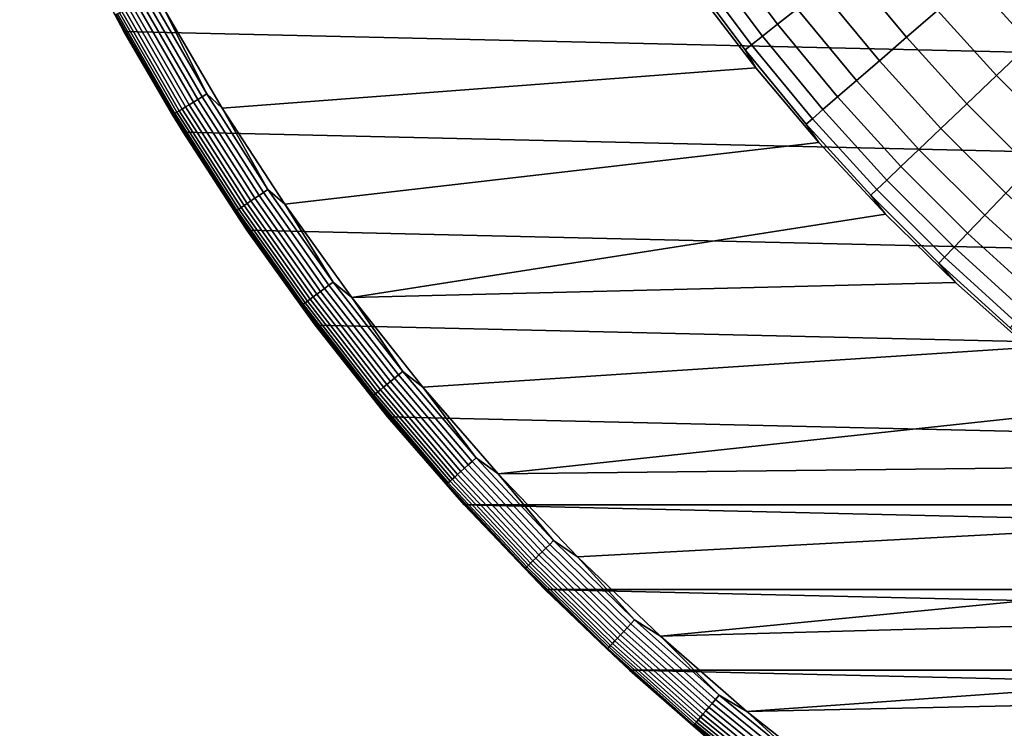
# Model space of a CAD drawing. Header units: metres. Extents: x -28 to 70, y -212 to 28.
# Tile 92 of 239: x -25 to -14, y -21 to -13. Entities that reach past the tile are written whole.
import ezdxf

# ---------------------------------------------------------------- set-up
doc = ezdxf.new("R2010")
doc.units = ezdxf.units.M
doc.layers.add('solid_10_261_102_XXX', color=7, linetype='CONTINUOUS')

msp = doc.modelspace()

# ---------------------------------------------------------------- linework, layer by layer
at = {"layer": 'solid_10_261_102_XXX'}
for points in [[(24.02458, -13.381686, -5), (-24.617012, -12.257764, -5), (-25.156792, -11.107911, -5), (24.617012, -12.257764, -5)], [(23.381018, -14.476808, -5), (-24.02458, -13.381686, -5), (-24.617012, -12.257764, -5), (24.02458, -13.381686, -5)], [(-24.024614, -13.381627, -0.5), (-24.616987, -12.257811, -0.5), (-24.617012, -12.257764, -5), (-24.02458, -13.381686, -5)], [(-24.119394, -13.202603, -0.440391), (-24.616987, -12.257811, -0.5), (-24.024614, -13.381627, -0.5)], [(-17.528818, -12.482216, 149.119751), (-16.915037, -13.302133, 149.119751), (-16.702324, -13.134853, 150.623184), (-17.308388, -12.325247, 150.623184)], [(-16.137165, -12.690408, 153.591949), (-15.515054, -13.443871, 153.591949), (-15.177051, -13.15099, 155.052612), (-15.78561, -12.41394, 155.052612)], [(-17.700495, -12.604465, 147.606766), (-17.080702, -13.432412, 147.606766), (-16.915037, -13.302133, 149.119751), (-17.528818, -12.482216, 149.119751)], [(-14.795523, -12.820394, 156.494385), (-14.168745, -13.509871, 156.494385), (-13.762273, -13.122301, 157.914993), (-14.371069, -12.452602, 157.914993)], [(-17.823143, -12.691803, 146.086594), (-17.199055, -13.525487, 146.086594), (-17.080702, -13.432412, 147.606766), (-17.700495, -12.604465, 147.606766)], [(-17.896572, -12.744092, 144.561661), (-17.269915, -13.58121, 144.561661), (-17.199055, -13.525487, 146.086594), (-17.823143, -12.691803, 146.086594)], [(-16.442898, -12.930838, 152.1147), (-15.809, -13.698576, 152.1147), (-15.515054, -13.443871, 153.591949), (-16.137165, -12.690408, 153.591949)], [(-17.152836, -13.776074, 143.052673), (-17.269915, -13.58121, 144.561661), (-17.896572, -12.744092, 144.561661), (-17.798374, -12.931275, 143.052673)], [(-15.177051, -13.15099, 155.052612), (-14.534111, -13.858247, 155.052612), (-14.168745, -13.509871, 156.494385), (-14.795523, -12.820394, 156.494385)], [(-22.955627, -14.214048), (-17.152847, -13.776059), (-17.798374, -12.931275), (-23.587578, -13.138727)], [(-17.798374, -12.931275), (-17.152847, -13.776059), (-17.152836, -13.776074, 143.052673), (-17.798374, -12.931275, 143.052673)], [(-16.702324, -13.134853, 150.623184), (-16.058424, -13.914704, 150.623184), (-15.809, -13.698576, 152.1147), (-16.442898, -12.930838, 152.1147)], [(-23.887894, -13.075884, -0.057356), (-23.267996, -14.149581, -0.057356), (-23.220911, -14.120949, -0.032535), (-23.839556, -13.049424, -0.032535)], [(-23.839556, -13.049424, -0.032535), (-23.220911, -14.120949, -0.032535), (-23.171612, -14.090969, -0.014544), (-23.788944, -13.02172, -0.014544)], [(-23.788944, -13.02172, -0.014544), (-23.171612, -14.090969, -0.014544), (-23.120819, -14.060081, -0.003646), (-23.736797, -12.993176, -0.003646)], [(-23.736797, -12.993176, -0.003646), (-23.120819, -14.060081, -0.003646), (-23.587578, -13.138727)], [(-24.072481, -13.176924, -0.268066), (-23.44779, -14.258918, -0.268066), (-23.421116, -14.242696, -0.216316), (-24.045094, -13.161933, -0.216316)], [(-24.045094, -13.161933, -0.216316), (-23.421116, -14.242696, -0.216316), (-23.389299, -14.223349, -0.16871), (-24.012432, -13.144053, -0.16871)], [(-24.012432, -13.144053, -0.16871), (-23.389299, -14.223349, -0.16871), (-23.35281, -14.201158, -0.125945), (-23.974968, -13.123548, -0.125945)], [(-23.974968, -13.123548, -0.125945), (-23.35281, -14.201158, -0.125945), (-23.312176, -14.176449, -0.088645), (-23.933252, -13.100713, -0.088645)], [(-23.933252, -13.100713, -0.088645), (-23.312176, -14.176449, -0.088645), (-23.267996, -14.149581, -0.057356), (-23.887894, -13.075884, -0.057356)], [(-23.120819, -14.060081, -0.003646), (-22.955627, -14.214048), (-23.587578, -13.138727)], [(-16.915037, -13.302133, 149.119751), (-16.262938, -14.091915, 149.119751), (-16.058424, -13.914704, 150.623184), (-16.702324, -13.134853, 150.623184)], [(-15.515054, -13.443871, 153.591949), (-14.857796, -14.16688, 153.591949), (-14.534111, -13.858247, 155.052612), (-15.177051, -13.15099, 155.052612)], [(-24.119394, -13.202603, -0.440391), (-23.493486, -14.286706, -0.440391), (-23.484243, -14.281084, -0.380929), (-24.109903, -13.197409, -0.380929)], [(-24.119394, -13.202603, -0.440391), (-24.024614, -13.381627, -0.5), (-23.493486, -14.286706, -0.440391)], [(-24.109903, -13.197409, -0.380929), (-23.484243, -14.281084, -0.380929), (-23.468937, -14.271776, -0.323206), (-24.094189, -13.188807, -0.323206)], [(-24.094189, -13.188807, -0.323206), (-23.468937, -14.271776, -0.323206), (-23.44779, -14.258918, -0.268066), (-24.072481, -13.176924, -0.268066)], [(-23.38097, -14.476887, -0.5), (-24.024614, -13.381627, -0.5), (-24.02458, -13.381686, -5), (-23.381018, -14.476808, -5)], [(-23.493486, -14.286706, -0.440391), (-24.024614, -13.381627, -0.5), (-23.38097, -14.476887, -0.5)], [(22.687424, -15.541261, -5), (-23.381018, -14.476808, -5), (-24.02458, -13.381686, -5), (23.381018, -14.476808, -5)], [(-17.080702, -13.432412, 147.606766), (-16.422215, -14.22993, 147.606766), (-16.262938, -14.091915, 149.119751), (-16.915037, -13.302133, 149.119751)], [(-17.199055, -13.525487, 146.086594), (-16.536007, -14.328531, 146.086594), (-16.422215, -14.22993, 147.606766), (-17.080702, -13.432412, 147.606766)], [(-15.809, -13.698576, 152.1147), (-15.139289, -14.435283, 152.1147), (-14.857796, -14.16688, 153.591949), (-15.515054, -13.443871, 153.591949)], [(-17.269915, -13.58121, 144.561661), (-16.604134, -14.387563, 144.561661), (-16.536007, -14.328531, 146.086594), (-17.199055, -13.525487, 146.086594)], [(-16.467236, -14.588698, 143.052673), (-16.604134, -14.387563, 144.561661), (-17.269915, -13.58121, 144.561661), (-17.152836, -13.776074, 143.052673)], [(-14.534111, -13.858247, 155.052612), (-13.858247, -14.534111, 155.052612), (-13.509871, -14.168745, 156.494385), (-14.168745, -13.509871, 156.494385)], [(-16.058424, -13.914704, 150.623184), (-15.378148, -14.663034, 150.623184), (-15.139289, -14.435283, 152.1147), (-15.809, -13.698576, 152.1147)], [(-22.274694, -15.259029), (-16.467257, -14.588675), (-17.152847, -13.776059), (-22.955627, -14.214048)], [(-17.152847, -13.776059), (-16.467257, -14.588675), (-16.467236, -14.588698, 143.052673), (-17.152836, -13.776074, 143.052673)], [(-16.262938, -14.091915, 149.119751), (-15.573997, -14.849775, 149.119751), (-15.378148, -14.663034, 150.623184), (-16.058424, -13.914704, 150.623184)], [(-14.857796, -14.16688, 153.591949), (-14.16688, -14.857796, 153.591949), (-13.858247, -14.534111, 155.052612), (-14.534111, -13.858247, 155.052612)], [(-23.267996, -14.149581, -0.057356), (-22.599869, -15.193952, -0.057356), (-22.554138, -15.163205, -0.032535), (-23.220911, -14.120949, -0.032535)], [(-23.220911, -14.120949, -0.032535), (-22.554138, -15.163205, -0.032535), (-22.506254, -15.131013, -0.014544), (-23.171612, -14.090969, -0.014544)], [(-23.171612, -14.090969, -0.014544), (-22.506254, -15.131013, -0.014544), (-22.456919, -15.097845, -0.003646), (-23.120819, -14.060081, -0.003646)], [(-23.120819, -14.060081, -0.003646), (-22.456919, -15.097845, -0.003646), (-22.955627, -14.214048)], [(-16.422215, -14.22993, 147.606766), (-15.726526, -14.995213, 147.606766), (-15.573997, -14.849775, 149.119751), (-16.262938, -14.091915, 149.119751)], [(-23.421116, -14.242696, -0.216316), (-22.748592, -15.293939, -0.216316), (-22.717691, -15.273163, -0.16871), (-23.389299, -14.223349, -0.16871)], [(-23.389299, -14.223349, -0.16871), (-22.717691, -15.273163, -0.16871), (-22.682249, -15.249334, -0.125945), (-23.35281, -14.201158, -0.125945)], [(-23.35281, -14.201158, -0.125945), (-22.682249, -15.249334, -0.125945), (-22.642782, -15.222801, -0.088645), (-23.312176, -14.176449, -0.088645)], [(-23.312176, -14.176449, -0.088645), (-22.642782, -15.222801, -0.088645), (-22.599869, -15.193952, -0.057356), (-23.267996, -14.149581, -0.057356)], [(-22.456919, -15.097845, -0.003646), (-22.274694, -15.259029), (-22.955627, -14.214048)], [(-16.536007, -14.328531, 146.086594), (-15.835498, -15.099116, 146.086594), (-15.726526, -14.995213, 147.606766), (-16.422215, -14.22993, 147.606766)], [(-15.139289, -14.435283, 152.1147), (-14.435283, -15.139289, 152.1147), (-14.16688, -14.857796, 153.591949), (-14.857796, -14.16688, 153.591949)], [(-23.493486, -14.286706, -0.440391), (-22.818886, -15.341197, -0.440391), (-22.809908, -15.33516, -0.380929), (-23.484243, -14.281084, -0.380929)], [(-23.493486, -14.286706, -0.440391), (-23.38097, -14.476887, -0.5), (-22.818886, -15.341197, -0.440391)], [(-23.484243, -14.281084, -0.380929), (-22.809908, -15.33516, -0.380929), (-22.79504, -15.325166, -0.323206), (-23.468937, -14.271776, -0.323206)], [(-23.468937, -14.271776, -0.323206), (-22.79504, -15.325166, -0.323206), (-22.774502, -15.311357, -0.268066), (-23.44779, -14.258918, -0.268066)], [(-23.44779, -14.258918, -0.268066), (-22.774502, -15.311357, -0.268066), (-22.748592, -15.293939, -0.216316), (-23.421116, -14.242696, -0.216316)], [(-16.604134, -14.387563, 144.561661), (-15.900738, -15.161324, 144.561661), (-15.835498, -15.099116, 146.086594), (-16.536007, -14.328531, 146.086594)], [(-15.743177, -15.36725, 143.052673), (-15.900738, -15.161324, 144.561661), (-16.604134, -14.387563, 144.561661), (-16.467236, -14.588698, 143.052673)], [(-15.378148, -14.663034, 150.623184), (-14.663034, -15.378148, 150.623184), (-14.435283, -15.139289, 152.1147), (-15.139289, -14.435283, 152.1147)], [(21.94552, -16.572386, -5), (-22.687424, -15.541261, -5), (-23.381018, -14.476808, -5), (22.687424, -15.541261, -5)], [(-22.687429, -15.541254, -0.5), (-23.38097, -14.476887, -0.5), (-23.381018, -14.476808, -5), (-22.687424, -15.541261, -5)], [(-22.818886, -15.341197, -0.440391), (-23.38097, -14.476887, -0.5), (-22.687429, -15.541254, -0.5)], [(-21.546238, -16.271437), (-15.743198, -15.367227), (-16.467257, -14.588675), (-22.274694, -15.259029)], [(-16.467257, -14.588675), (-15.743198, -15.367227), (-15.743177, -15.36725, 143.052673), (-16.467236, -14.588698, 143.052673)], [(-15.573997, -14.849775, 149.119751), (-14.849775, -15.573997, 149.119751), (-14.663034, -15.378148, 150.623184), (-15.378148, -14.663034, 150.623184)], [(-15.726526, -14.995213, 147.606766), (-14.995213, -15.726526, 147.606766), (-14.849775, -15.573997, 149.119751), (-15.573997, -14.849775, 149.119751)], [(-15.835498, -15.099116, 146.086594), (-15.099116, -15.835498, 146.086594), (-14.995213, -15.726526, 147.606766), (-15.726526, -14.995213, 147.606766)], [(-22.642782, -15.222801, -0.088645), (-21.926456, -16.237602, -0.088645), (-21.884903, -16.206829, -0.057356), (-22.599869, -15.193952, -0.057356)], [(-22.599869, -15.193952, -0.057356), (-21.884903, -16.206829, -0.057356), (-21.840616, -16.174034, -0.032535), (-22.554138, -15.163205, -0.032535)], [(-22.554138, -15.163205, -0.032535), (-21.840616, -16.174034, -0.032535), (-21.794249, -16.139696, -0.014544), (-22.506254, -15.131013, -0.014544)], [(-22.506254, -15.131013, -0.014544), (-21.794249, -16.139696, -0.014544), (-21.746473, -16.104317, -0.003646), (-22.456919, -15.097845, -0.003646)], [(-22.456919, -15.097845, -0.003646), (-21.746473, -16.104317, -0.003646), (-22.274694, -15.259029)], [(-15.900738, -15.161324, 144.561661), (-15.161324, -15.900738, 144.561661), (-15.099116, -15.835498, 146.086594), (-15.835498, -15.099116, 146.086594)], [(-14.982348, -16.109911, 143.052673), (-15.161324, -15.900738, 144.561661), (-15.900738, -15.161324, 144.561661), (-15.743177, -15.36725, 143.052673)], [(-14.663034, -15.378148, 150.623184), (-13.914704, -16.058424, 150.623184), (-13.698576, -15.809, 152.1147), (-14.435283, -15.139289, 152.1147)], [(-22.774502, -15.311357, -0.268066), (-22.05401, -16.332062, -0.268066), (-22.028921, -16.313482, -0.216316), (-22.748592, -15.293939, -0.216316)], [(-22.748592, -15.293939, -0.216316), (-22.028921, -16.313482, -0.216316), (-21.998997, -16.291323, -0.16871), (-22.717691, -15.273163, -0.16871)], [(-22.717691, -15.273163, -0.16871), (-21.998997, -16.291323, -0.16871), (-21.964674, -16.265905, -0.125945), (-22.682249, -15.249334, -0.125945)], [(-22.682249, -15.249334, -0.125945), (-21.964674, -16.265905, -0.125945), (-21.926456, -16.237602, -0.088645), (-22.642782, -15.222801, -0.088645)], [(-21.746473, -16.104317, -0.003646), (-21.546238, -16.271437), (-22.274694, -15.259029)], [(-22.818886, -15.341197, -0.440391), (-22.096991, -16.363892, -0.440391), (-22.088295, -16.357452, -0.380929), (-22.809908, -15.33516, -0.380929)], [(-22.818886, -15.341197, -0.440391), (-22.687429, -15.541254, -0.5), (-22.096991, -16.363892, -0.440391)], [(-22.809908, -15.33516, -0.380929), (-22.088295, -16.357452, -0.380929), (-22.073898, -16.34679, -0.323206), (-22.79504, -15.325166, -0.323206)], [(-22.79504, -15.325166, -0.323206), (-22.073898, -16.34679, -0.323206), (-22.05401, -16.332062, -0.268066), (-22.774502, -15.311357, -0.268066)], [(-21.546238, -16.271437), (-14.982368, -16.109892), (-15.743198, -15.367227)], [(-15.743198, -15.367227), (-14.982368, -16.109892), (-14.982348, -16.109911, 143.052673), (-15.743177, -15.36725, 143.052673)], [(-14.849775, -15.573997, 149.119751), (-14.091915, -16.262938, 149.119751), (-13.914704, -16.058424, 150.623184), (-14.663034, -15.378148, 150.623184)], [(-21.945473, -16.572454, -0.5), (-22.687429, -15.541254, -0.5), (-22.687424, -15.541261, -5), (-21.94552, -16.572386, -5)], [(-22.096991, -16.363892, -0.440391), (-22.687429, -15.541254, -0.5), (-21.945473, -16.572454, -0.5)], [(21.156691, -17.568279, -5), (-21.94552, -16.572386, -5), (-22.687424, -15.541261, -5), (21.94552, -16.572386, -5)], [(-14.995213, -15.726526, 147.606766), (-14.22993, -16.422215, 147.606766), (-14.091915, -16.262938, 149.119751), (-14.849775, -15.573997, 149.119751)], [(-15.099116, -15.835498, 146.086594), (-14.328531, -16.536007, 146.086594), (-14.22993, -16.422215, 147.606766), (-14.995213, -15.726526, 147.606766)], [(-15.161324, -15.900738, 144.561661), (-14.387563, -16.604134, 144.561661), (-14.328531, -16.536007, 146.086594), (-15.099116, -15.835498, 146.086594)], [(-14.186528, -16.814945, 143.052673), (-14.387563, -16.604134, 144.561661), (-15.161324, -15.900738, 144.561661), (-14.982348, -16.109911, 143.052673)], [(-21.840616, -16.174034, -0.032535), (-21.081827, -17.151339, -0.032535), (-21.037071, -17.114925, -0.014544), (-21.794249, -16.139696, -0.014544)], [(-21.794249, -16.139696, -0.014544), (-21.037071, -17.114925, -0.014544), (-20.990955, -17.07741, -0.003646), (-21.746473, -16.104317, -0.003646)], [(-21.746473, -16.104317, -0.003646), (-20.990955, -17.07741, -0.003646), (-21.546238, -16.271437)], [(-20.771799, -17.249125), (-14.186542, -16.814932), (-14.982368, -16.109892), (-21.546238, -16.271437)], [(-14.982368, -16.109892), (-14.186542, -16.814932), (-14.186528, -16.814945, 143.052673), (-14.982348, -16.109911, 143.052673)], [(-21.998997, -16.291323, -0.16871), (-21.234705, -17.275715, -0.16871), (-21.201576, -17.248762, -0.125945), (-21.964674, -16.265905, -0.125945)], [(-21.964674, -16.265905, -0.125945), (-21.201576, -17.248762, -0.125945), (-21.164686, -17.21875, -0.088645), (-21.926456, -16.237602, -0.088645)], [(-21.926456, -16.237602, -0.088645), (-21.164686, -17.21875, -0.088645), (-21.124575, -17.186117, -0.057356), (-21.884903, -16.206829, -0.057356)], [(-21.884903, -16.206829, -0.057356), (-21.124575, -17.186117, -0.057356), (-21.081827, -17.151339, -0.032535), (-21.840616, -16.174034, -0.032535)], [(-20.990955, -17.07741, -0.003646), (-20.771799, -17.249125), (-21.546238, -16.271437)], [(-22.096991, -16.363892, -0.440391), (-21.329294, -17.352669, -0.440391), (-21.320902, -17.34584, -0.380929), (-22.088295, -16.357452, -0.380929)], [(-22.096991, -16.363892, -0.440391), (-21.945473, -16.572454, -0.5), (-21.329294, -17.352669, -0.440391)], [(-22.088295, -16.357452, -0.380929), (-21.320902, -17.34584, -0.380929), (-21.307005, -17.334536, -0.323206), (-22.073898, -16.34679, -0.323206)], [(-22.073898, -16.34679, -0.323206), (-21.307005, -17.334536, -0.323206), (-21.287807, -17.318916, -0.268066), (-22.05401, -16.332062, -0.268066)], [(-22.05401, -16.332062, -0.268066), (-21.287807, -17.318916, -0.268066), (-21.26359, -17.299213, -0.216316), (-22.028921, -16.313482, -0.216316)], [(-22.028921, -16.313482, -0.216316), (-21.26359, -17.299213, -0.216316), (-21.234705, -17.275715, -0.16871), (-21.998997, -16.291323, -0.16871)], [(20.322767, -18.526602, -5), (-21.156691, -17.568279, -5), (-21.94552, -16.572386, -5), (21.156691, -17.568279, -5)], [(-21.156683, -17.568289, -0.5), (-21.945473, -16.572454, -0.5), (-21.94552, -16.572386, -5), (-21.156691, -17.568279, -5)], [(-21.329294, -17.352669, -0.440391), (-21.945473, -16.572454, -0.5), (-21.156683, -17.568289, -0.5)], [(-19.95303, -18.190014), (-13.357579, -17.480703), (-14.186542, -16.814932), (-20.771799, -17.249125)], [(-21.081827, -17.151339, -0.032535), (-20.279345, -18.093096, -0.032535), (-20.23629, -18.054684, -0.014544), (-21.037071, -17.114925, -0.014544)], [(-21.037071, -17.114925, -0.014544), (-20.23629, -18.054684, -0.014544), (-20.191931, -18.015106, -0.003646), (-20.990955, -17.07741, -0.003646)], [(-20.990955, -17.07741, -0.003646), (-20.191931, -18.015106, -0.003646), (-20.771799, -17.249125)], [(-21.201576, -17.248762, -0.125945), (-20.394533, -18.195868, -0.125945), (-20.359049, -18.164207, -0.088645), (-21.164686, -17.21875, -0.088645)], [(-21.164686, -17.21875, -0.088645), (-20.359049, -18.164207, -0.088645), (-20.320463, -18.129782, -0.057356), (-21.124575, -17.186117, -0.057356)], [(-21.124575, -17.186117, -0.057356), (-20.320463, -18.129782, -0.057356), (-20.279345, -18.093096, -0.032535), (-21.081827, -17.151339, -0.032535)], [(-21.320902, -17.34584, -0.380929), (-20.509317, -18.298277, -0.380929), (-20.495951, -18.28635, -0.323206), (-21.307005, -17.334536, -0.323206)], [(-21.307005, -17.334536, -0.323206), (-20.495951, -18.28635, -0.323206), (-20.477484, -18.269875, -0.268066), (-21.287807, -17.318916, -0.268066)], [(-21.287807, -17.318916, -0.268066), (-20.477484, -18.269875, -0.268066), (-20.454187, -18.24909, -0.216316), (-21.26359, -17.299213, -0.216316)], [(-21.26359, -17.299213, -0.216316), (-20.454187, -18.24909, -0.216316), (-20.426401, -18.2243, -0.16871), (-21.234705, -17.275715, -0.16871)], [(-21.234705, -17.275715, -0.16871), (-20.426401, -18.2243, -0.16871), (-20.394533, -18.195868, -0.125945), (-21.201576, -17.248762, -0.125945)], [(-20.191931, -18.015106, -0.003646), (-19.95303, -18.190014), (-20.771799, -17.249125)], [(-21.329294, -17.352669, -0.440391), (-20.517391, -18.305479, -0.440391), (-20.509317, -18.298277, -0.380929), (-21.320902, -17.34584, -0.380929)], [(-21.329294, -17.352669, -0.440391), (-21.156683, -17.568289, -0.5), (-20.517391, -18.305479, -0.440391)], [(-19.95303, -18.190014), (-12.497418, -18.105646), (-13.357579, -17.480703)], [(20.322767, -18.526602, -5), (-20.322767, -18.526602, -5), (-21.156691, -17.568279, -5)], [(-20.322742, -18.526632, -0.5), (-21.156683, -17.568289, -0.5), (-21.156691, -17.568279, -5), (-20.322767, -18.526602, -5)], [(-20.517391, -18.305479, -0.440391), (-21.156683, -17.568289, -0.5), (-20.322742, -18.526632, -0.5)], [(-20.320463, -18.129782, -0.057356), (-19.474236, -19.035872, -0.057356), (-19.434828, -18.997353, -0.032535), (-20.279345, -18.093096, -0.032535)], [(-20.279345, -18.093096, -0.032535), (-19.434828, -18.997353, -0.032535), (-19.393566, -18.95702, -0.014544), (-20.23629, -18.054684, -0.014544)], [(-20.23629, -18.054684, -0.014544), (-19.393566, -18.95702, -0.014544), (-19.351055, -18.915464, -0.003646), (-20.191931, -18.015106, -0.003646)], [(-20.191931, -18.015106, -0.003646), (-19.351055, -18.915464, -0.003646), (-19.95303, -18.190014)], [(-20.426401, -18.2243, -0.16871), (-19.575762, -19.135113, -0.16871), (-19.545221, -19.105259, -0.125945), (-20.394533, -18.195868, -0.125945)], [(-20.394533, -18.195868, -0.125945), (-19.545221, -19.105259, -0.125945), (-19.511213, -19.072018, -0.088645), (-20.359049, -18.164207, -0.088645)], [(-20.359049, -18.164207, -0.088645), (-19.511213, -19.072018, -0.088645), (-19.474236, -19.035872, -0.057356), (-20.320463, -18.129782, -0.057356)], [(-19.091675, -19.092091), (-11.608069, -18.688303), (-12.497418, -18.105646), (-19.95303, -18.190014)], [(-19.351055, -18.915464, -0.003646), (-19.091675, -19.092091), (-19.95303, -18.190014)], [(-20.517391, -18.305479, -0.440391), (-19.662962, -19.22035, -0.440391), (-19.655224, -19.212788, -0.380929), (-20.509317, -18.298277, -0.380929)], [(-20.517391, -18.305479, -0.440391), (-20.322742, -18.526632, -0.5), (-19.662962, -19.22035, -0.440391)], [(-20.509317, -18.298277, -0.380929), (-19.655224, -19.212788, -0.380929), (-19.642414, -19.200264, -0.323206), (-20.495951, -18.28635, -0.323206)], [(-20.495951, -18.28635, -0.323206), (-19.642414, -19.200264, -0.323206), (-19.624716, -19.182966, -0.268066), (-20.477484, -18.269875, -0.268066)], [(-20.477484, -18.269875, -0.268066), (-19.624716, -19.182966, -0.268066), (-19.60239, -19.161142, -0.216316), (-20.454187, -18.24909, -0.216316)], [(-20.454187, -18.24909, -0.216316), (-19.60239, -19.161142, -0.216316), (-19.575762, -19.135113, -0.16871), (-20.426401, -18.2243, -0.16871)], [(19.445427, -19.445444, -5), (-19.445427, -19.445444, -5), (-20.322767, -18.526602, -5)], [(-19.445435, -19.445438, -0.5), (-20.322742, -18.526632, -0.5), (-20.322767, -18.526602, -5), (-19.445427, -19.445444, -5)], [(20.322767, -18.526602, -5), (19.445427, -19.445444, -5), (-20.322767, -18.526602, -5)], [(-19.662962, -19.22035, -0.440391), (-20.322742, -18.526632, -0.5), (-19.445435, -19.445438, -0.5)], [(-18.189573, -19.95343), (-10.69161, -19.227308), (-11.608069, -18.688303), (-19.091675, -19.092091)], [(-19.393566, -18.95702, -0.014544), (-18.510647, -19.820065, -0.014544), (-18.470072, -19.776617, -0.003646), (-19.351055, -18.915464, -0.003646)], [(-19.351055, -18.915464, -0.003646), (-18.470072, -19.776617, -0.003646), (-19.091675, -19.092091)], [(-19.511213, -19.072018, -0.088645), (-18.622938, -19.940298, -0.088645), (-18.587643, -19.902506, -0.057356), (-19.474236, -19.035872, -0.057356)], [(-19.474236, -19.035872, -0.057356), (-18.587643, -19.902506, -0.057356), (-18.55003, -19.862232, -0.032535), (-19.434828, -18.997353, -0.032535)], [(-19.434828, -18.997353, -0.032535), (-18.55003, -19.862232, -0.032535), (-18.510647, -19.820065, -0.014544), (-19.393566, -18.95702, -0.014544)], [(-19.624716, -19.182966, -0.268066), (-18.731274, -20.056297, -0.268066), (-18.709965, -20.03348, -0.216316), (-19.60239, -19.161142, -0.216316)], [(-19.60239, -19.161142, -0.216316), (-18.709965, -20.03348, -0.216316), (-18.684547, -20.006266, -0.16871), (-19.575762, -19.135113, -0.16871)], [(-19.575762, -19.135113, -0.16871), (-18.684547, -20.006266, -0.16871), (-18.655397, -19.975054, -0.125945), (-19.545221, -19.105259, -0.125945)], [(-19.545221, -19.105259, -0.125945), (-18.655397, -19.975054, -0.125945), (-18.622938, -19.940298, -0.088645), (-19.511213, -19.072018, -0.088645)], [(-18.470072, -19.776617, -0.003646), (-18.189573, -19.95343), (-19.091675, -19.092091)], [(-19.662962, -19.22035, -0.440391), (-18.767778, -20.095383, -0.440391), (-18.760393, -20.087477, -0.380929), (-19.655224, -19.212788, -0.380929)], [(-19.662962, -19.22035, -0.440391), (-19.445435, -19.445438, -0.5), (-18.767778, -20.095383, -0.440391)], [(-19.655224, -19.212788, -0.380929), (-18.760393, -20.087477, -0.380929), (-18.748165, -20.074383, -0.323206), (-19.642414, -19.200264, -0.323206)], [(-19.642414, -19.200264, -0.323206), (-18.748165, -20.074383, -0.323206), (-18.731274, -20.056297, -0.268066), (-19.624716, -19.182966, -0.268066)], [(-18.189573, -19.95343), (-9.750185, -19.721405), (-10.69161, -19.227308)], [(-18.526628, -20.322746, -0.5), (-19.445435, -19.445438, -0.5), (-19.445427, -19.445444, -5), (-18.526625, -20.322748, -5)], [(-18.767778, -20.095383, -0.440391), (-19.445435, -19.445438, -0.5), (-18.526628, -20.322746, -0.5)], [(18.526625, -20.322748, -5), (-18.526625, -20.322748, -5), (-19.445427, -19.445444, -5)], [(19.445427, -19.445444, -5), (18.526625, -20.322748, -5), (-19.445427, -19.445444, -5)], [(-18.510647, -19.820065, -0.014544), (-17.589363, -20.642029, -0.014544), (-17.550806, -20.596781, -0.003646), (-18.470072, -19.776617, -0.003646)], [(-18.470072, -19.776617, -0.003646), (-17.550806, -20.596781, -0.003646), (-18.189573, -19.95343)], [(-17.248652, -20.772192), (-8.785994, -20.169439), (-9.750185, -19.721405), (-18.189573, -19.95343)], [(-18.622938, -19.940298, -0.088645), (-17.696064, -20.767248, -0.088645), (-17.662525, -20.72789, -0.057356), (-18.587643, -19.902506, -0.057356)], [(-18.587643, -19.902506, -0.057356), (-17.662525, -20.72789, -0.057356), (-17.626785, -20.685946, -0.032535), (-18.55003, -19.862232, -0.032535)], [(-18.55003, -19.862232, -0.032535), (-17.626785, -20.685946, -0.032535), (-17.589363, -20.642029, -0.014544), (-18.510647, -19.820065, -0.014544)], [(-18.709965, -20.03348, -0.216316), (-17.778759, -20.864294, -0.216316), (-17.754608, -20.835953, -0.16871), (-18.684547, -20.006266, -0.16871)], [(-18.684547, -20.006266, -0.16871), (-17.754608, -20.835953, -0.16871), (-17.726908, -20.803446, -0.125945), (-18.655397, -19.975054, -0.125945)], [(-18.655397, -19.975054, -0.125945), (-17.726908, -20.803446, -0.125945), (-17.696064, -20.767248, -0.088645), (-18.622938, -19.940298, -0.088645)], [(-17.550806, -20.596781, -0.003646), (-17.248652, -20.772192), (-18.189573, -19.95343)], [(-18.767778, -20.095383, -0.440391), (-17.833694, -20.928766, -0.440391), (-17.826677, -20.92053, -0.380929), (-18.760393, -20.087477, -0.380929)], [(-18.767778, -20.095383, -0.440391), (-18.526628, -20.322746, -0.5), (-17.833694, -20.928766, -0.440391)], [(-18.760393, -20.087477, -0.380929), (-17.826677, -20.92053, -0.380929), (-17.815058, -20.906895, -0.323206), (-18.748165, -20.074383, -0.323206)], [(-18.748165, -20.074383, -0.323206), (-17.815058, -20.906895, -0.323206), (-17.799007, -20.888058, -0.268066), (-18.731274, -20.056297, -0.268066)], [(-18.731274, -20.056297, -0.268066), (-17.799007, -20.888058, -0.268066), (-17.778759, -20.864294, -0.216316), (-18.709965, -20.03348, -0.216316)], [(-17.248652, -20.772192), (-7.801289, -20.570364), (-8.785994, -20.169439)], [(-17.568285, -21.156685, -0.5), (-18.526628, -20.322746, -0.5), (-18.526625, -20.322748, -5), (-17.568239, -21.156721, -5)], [(-17.833694, -20.928766, -0.440391), (-18.526628, -20.322746, -0.5), (-17.568285, -21.156685, -0.5)], [(17.568239, -21.156721, -5), (-17.568239, -21.156721, -5), (-18.526625, -20.322748, -5)], [(18.526625, -20.322748, -5), (17.568239, -21.156721, -5), (-18.526625, -20.322748, -5)], [(-17.626785, -20.685946, -0.032535), (-16.667006, -21.466785, -0.032535), (-16.63162, -21.421209, -0.014544), (-17.589363, -20.642029, -0.014544)], [(-17.589363, -20.642029, -0.014544), (-16.63162, -21.421209, -0.014544), (-16.595163, -21.374252, -0.003646), (-17.550806, -20.596781, -0.003646)], [(-17.550806, -20.596781, -0.003646), (-16.595163, -21.374252, -0.003646), (-17.248652, -20.772192)], [(-16.27092, -21.546625), (-6.798374, -20.923243), (-7.801289, -20.570364), (-17.248652, -20.772192)], [(-17.726908, -20.803446, -0.125945), (-16.761677, -21.58872, -0.125945), (-16.732512, -21.551155, -0.088645), (-17.696064, -20.767248, -0.088645)], [(-17.696064, -20.767248, -0.088645), (-16.732512, -21.551155, -0.088645), (-16.7008, -21.510313, -0.057356), (-17.662525, -20.72789, -0.057356)], [(-17.662525, -20.72789, -0.057356), (-16.7008, -21.510313, -0.057356), (-16.667006, -21.466785, -0.032535), (-17.626785, -20.685946, -0.032535)], [(-17.799007, -20.888058, -0.268066), (-16.829851, -21.676525, -0.268066), (-16.810703, -21.651865, -0.216316), (-17.778759, -20.864294, -0.216316)], [(-17.778759, -20.864294, -0.216316), (-16.810703, -21.651865, -0.216316), (-16.787868, -21.622454, -0.16871), (-17.754608, -20.835953, -0.16871)], [(-17.754608, -20.835953, -0.16871), (-16.787868, -21.622454, -0.16871), (-16.761677, -21.58872, -0.125945), (-17.726908, -20.803446, -0.125945)], [(-16.595163, -21.374252, -0.003646), (-16.27092, -21.546625), (-17.248652, -20.772192)], [(-17.833694, -20.928766, -0.440391), (-16.862648, -21.718769, -0.440391), (-16.856014, -21.710224, -0.380929), (-17.826677, -20.92053, -0.380929)], [(-17.833694, -20.928766, -0.440391), (-17.568285, -21.156685, -0.5), (-16.862648, -21.718769, -0.440391)], [(-17.826677, -20.92053, -0.380929), (-16.856014, -21.710224, -0.380929), (-16.845028, -21.696074, -0.323206), (-17.815058, -20.906895, -0.323206)], [(-17.815058, -20.906895, -0.323206), (-16.845028, -21.696074, -0.323206), (-16.829851, -21.676525, -0.268066), (-17.799007, -20.888058, -0.268066)], [(-16.27092, -21.546625), (-5.779582, -21.227257), (-6.798374, -20.923243)]]:
    msp.add_3dface(points, dxfattribs=at)

doc.saveas('drawing.dxf')
